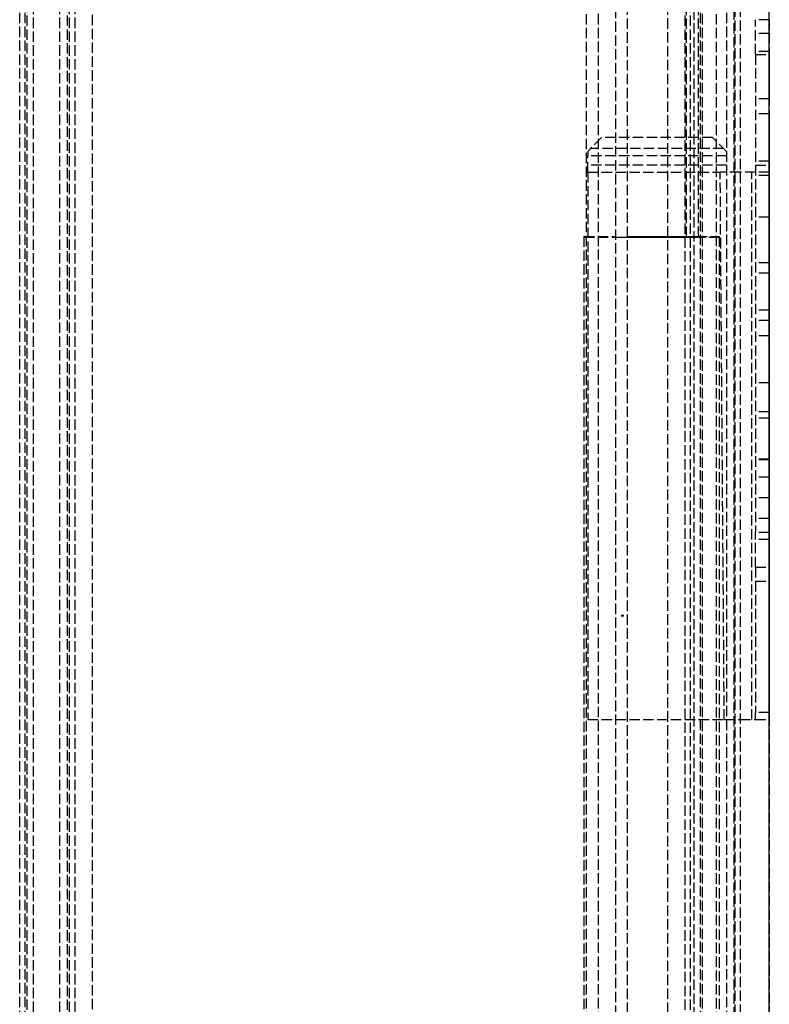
# Model space of a CAD drawing. Header units: millimetres. Extents: x -108 to 0, y 0 to 486.
# Tile 37 of 48: x -108 to 0, y 243 to 385. Entities that reach past the tile are written whole.
import ezdxf

# ---------------------------------------------------------------- set-up
doc = ezdxf.new("R2010")
doc.units = ezdxf.units.MM
doc.header["$LTSCALE"] = 10
doc.linetypes.add('ALLCAD_Strich', pattern=[0.2, 0.15, -0.05])
doc.layers.add('BESCH_KONT_sich_schn_grun_2d', color=10, linetype='Continuous')
doc.layers.add('BESCH_KONT_sich_schn_seit_2d', color=160, linetype='Continuous')

msp = doc.modelspace()

# ---------------------------------------------------------------- linework, layer by layer
at = {"layer": 'BESCH_KONT_sich_schn_grun_2d', "linetype": 'ALLCAD_Strich'}
for p, q in [((-24.65, 36.33), (-24.65, 475.95)), ((-9.65, 36.33), (-9.65, 475.95)), ((-7.6, 36.32), (-7.6, 475.95)), ((-108.2, 4.5), (-108.2, 460.9)), ((-107.4, 4.5), (-107.4, 460.9)), ((-5, 460.9), (-5, 4.5)), ((-4.2, 460.9), (-4.2, 4.5)), ((-106.2, 17.8), (-106.2, 458)), ((-102.4, 17.8), (-102.4, 458)), ((-10, 458), (-10, 17.8)), ((-6.2, 458), (-6.2, 17.8)), ((-107.1, 20.1), (-107.1, 454.5)), ((-101.3, 20.1), (-101.3, 454.5)), ((-101, 11.8), (-101, 453.6)), ((-100.2, 11.8), (-100.2, 453.6)), ((-12.2, 453.6), (-12.2, 11.8)), ((-11.4, 453.6), (-11.4, 11.8)), ((-10.9, 454.5), (-10.9, 20.1)), ((-5.1, 454.5), (-5.1, 20.1)), ((-97.7, 14.2), (-97.7, 451.2)), ((-26.4, 36.32), (-26.4, 451.2)), ((-14.7, 451.2), (-14.7, 14.2)), ((-11.97, 353.66), (-11.97, 423.66)), ((-10.22, 353.66), (-10.22, 423.66)), ((-22.22, 402.74), (-22.22, 67.68)), ((-20.47, 67.68), (-20.47, 402.74)), ((0, 385), (-2, 385)), ((-2, 380), (-2, 385)), ((0, 385), (0, 380)), ((0, 382.99), (-2, 382.99)), ((0, 380.4), (-2, 380.4)), ((-2, 380), (0, 380)), ((-2, 380), (-2, 311)), ((0, 311), (0, 380)), ((0, 373.6), (-2, 373.6)), ((0, 371.4), (-2, 371.4)), ((-24.2, 368), (-26.2, 366)), ((-8.2, 368), (-24.2, 368)), ((-6.2, 366), (-8.2, 368)), ((-26.2, 366), (-26.2, 365.37)), ((-26.2, 363), (-26.2, 365.37)), ((-6.2, 365.37), (-26.2, 365.37)), ((-6.6, 366.4), (-25.8, 366.4)), ((-6.2, 364), (-26.2, 364)), ((0, 364.6), (-2, 364.6)), ((-2, 364.01), (0, 364.01)), ((-26.2, 363), (-7.09, 363)), ((-26.2, 363), (-26.2, 284)), ((-6.5, 284), (-7.09, 363)), ((-4.2, 363), (-7.09, 363)), ((-2, 363), (-4.2, 363)), ((-2.5, 284), (-2.5, 363)), ((0, 363), (-2, 363)), ((0, 362.5), (-2, 362.5)), ((0, 356.5), (-2, 356.5)), ((-26.75, 353.7), (-22.22, 353.7)), ((-26.75, 353.7), (-26.75, 39.7)), ((-26.75, 353.61), (-7.25, 353.61)), ((-22.22, 353.64), (-10.22, 353.64)), ((-20.47, 353.7), (-7.25, 353.7)), ((-11.97, 353.65), (-20.47, 353.65)), ((-10.22, 353.66), (-11.97, 353.66)), ((-11.97, 353.66), (-11.97, 353.65)), ((-10.22, 353.64), (-10.22, 353.66)), ((-7.25, 353.7), (-7.25, 39.7)), ((0, 349.9), (-2, 349.9)), ((0, 348.4), (-2, 348.4)), ((0, 343.1), (-2, 343.1)), ((0, 341.6), (-2, 341.6)), ((0, 339.4), (-2, 339.4)), ((0, 332.6), (-2, 332.6)), ((0, 328.4), (-2, 328.4)), ((0, 327.5), (-2, 327.5)), ((0, 321.6), (-2, 321.6)), ((0, 321.5), (-2, 321.5)), ((0, 319), (-2, 319)), ((0, 316), (-2, 316)), ((0, 313), (-2, 313)), ((0, 311), (-2, 311)), ((-2, 306), (-2, 311)), ((0, 310), (-2, 310)), ((0, 311), (0, 306)), ((-2, 306), (0, 306)), ((-2, 306), (-2, 303.99)), ((0, 303.99), (0, 306)), ((-2, 303.99), (0, 303.99)), ((-2, 303.99), (-2, 285.01)), ((0, 285.01), (0, 303.99)), ((-21.3, 299), (-21.3, 299)), ((-21.1, 299), (-21.1, 299)), ((0, 285.01), (-2, 285.01)), ((-2, 284), (-2, 285.01)), ((0, 285.01), (0, 284)), ((-26.2, 284), (-6.5, 284)), ((-6.5, 284), (-4.2, 284)), ((-4.2, 284), (-2, 284)), ((-2, 284), (0, 284))]:
    msp.add_line(p, q, dxfattribs=at)
msp.add_ellipse((-21.2, 299), major_axis=(-0.1, 0), ratio=0.999986, start_param=-7.853981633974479, end_param=-1.570796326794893, dxfattribs=at)
at = {"layer": 'BESCH_KONT_sich_schn_grun_2d', "linetype": 'ALLCAD_Strich', "extrusion": (0, 0, -1)}
msp.add_ellipse((-21.2, 299), major_axis=(0.1, 0), ratio=0.999986, start_param=-1.570796, end_param=4.712389, dxfattribs=at)
at = {"layer": 'BESCH_KONT_sich_schn_seit_2d', "linetype": 'ALLCAD_Strich'}
for p, q in [((0, 36.32, 43.29), (0, 485.81, 40.94)), ((0, 36.32, 427.29), (0, 485.81, 424.94)), ((0, 36.33, 45.34), (0, 476.9, 43.03)), ((0, 36.32, 43.59), (0, 476.9, 41.28)), ((0, 36.33, 429.34), (0, 476.9, 427.03)), ((0, 36.32, 427.59), (0, 476.9, 425.28)), ((0, 4.5, 436.8), (0, 460.9, 436.8)), ((0, 4.5, 52.8), (0, 460.9, 52.8)), ((0, 67.68, 29.18), (0, 460.9, 27.12)), ((0, 67.68, 413.18), (0, 460.9, 411.12)), ((0, 18.1, 468.9), (0, 458, 468.9)), ((0, 18.1, 472.7), (0, 458, 472.7)), ((0, 18.1, 454.9), (0, 458, 454.9)), ((0, 18.1, 458.7), (0, 458, 458.7)), ((0, 18.1, 84.9), (0, 458, 84.9)), ((0, 18.1, 88.7), (0, 458, 88.7)), ((0, 18.1, 70.9), (0, 458, 70.9)), ((0, 18.1, 74.7), (0, 458, 74.7)), ((0, 18.1, 440.8), (0, 457.7, 440.8)), ((0, 18.1, 56.8), (0, 457.7, 56.8)), ((0, 18.1, 440), (0, 457.7, 440)), ((0, 18.1, 56), (0, 457.7, 56)), ((0, 9.5, 403.8), (0, 455.9, 403.8)), ((0, 9.5, 19.8), (0, 455.9, 19.8)), ((0, 20.1, 119), (0, 454.5, 119)), ((0, 20.1, 124.8), (0, 454.5, 124.8)), ((0, 20.1, 503), (0, 454.5, 503)), ((0, 20.1, 508.8), (0, 454.5, 508.8)), ((0, 11.8, 434.3), (0, 453.6, 434.3)), ((0, 11.8, 50.3), (0, 453.6, 50.3)), ((0, 14.2, 47), (0, 451.2, 47)), ((0, 14.2, 431), (0, 451.2, 431)), ((0, 14.2, 431.8), (0, 451.2, 431.8)), ((0, 14.2, 47.8), (0, 451.2, 47.8)), ((0, 353.66, 13.8), (0, 423.66, 13.43)), ((0, 353.66, 397.8), (0, 423.66, 397.43)), ((0, 353.65, 10.85), (0, 423.65, 10.48)), ((0, 353.65, 394.85), (0, 423.65, 394.48)), ((0, 353.64, 9.1), (0, 423.64, 8.73)), ((0, 353.64, 393.1), (0, 423.64, 392.73)), ((0, 385, 56.8), (0, 385, 59.95)), ((0, 385, 440.8), (0, 385, 443.95)), ((0, 385, 48.8), (0, 385, 56.8)), ((0, 385, 432.8), (0, 385, 440.8)), ((0, 364.01, 17.59), (0, 382.99, 42.78)), ((0, 364.01, 401.59), (0, 382.99, 426.78)), ((0, 380, 64.95), (0, 311, 64.95)), ((0, 380, 448.95), (0, 311, 448.95)), ((0, 368, 1.99), (0, 366, 1.99)), ((0, 368, 0.49), (0, 368, 1.99)), ((0, 366.4, 0.49), (0, 368, 0.49)), ((0, 368, 385.99), (0, 366, 385.99)), ((0, 368, 384.49), (0, 368, 385.99)), ((0, 366.4, 384.49), (0, 368, 384.49)), ((0, 366, 0.5), (0, 366, 1.99)), ((0, 366, 1.99), (0, 365.37, 1.99)), ((0, 366, 384.5), (0, 366, 385.99)), ((0, 366, 385.99), (0, 365.37, 385.99)), ((0, 363, 1.1), (0, 364, 1.1)), ((0, 363, 385.1), (0, 364, 385.1)), ((0, 363, 2.6), (0, 284, 3.01)), ((0, 363, 6.16), (0, 363, 2.6)), ((0, 363, 6.16), (0, 363, 9.05)), ((0, 363, 1.1), (0, 284, 1.51)), ((0, 363, 6.16), (0, 353.62, 6.16)), ((0, 363, 386.6), (0, 284, 387.01)), ((0, 363, 390.16), (0, 363, 386.6)), ((0, 363, 390.16), (0, 363, 393.05)), ((0, 363, 385.1), (0, 284, 385.51)), ((0, 363, 390.16), (0, 353.62, 390.16)), ((0, 363, 9.05), (0, 363, 14.58)), ((0, 363, 2.6), (0, 363, 1.1)), ((0, 363, 3.6), (0, 284, 4.01)), ((0, 363, 393.05), (0, 363, 398.58)), ((0, 363, 386.6), (0, 363, 385.1)), ((0, 363, 387.6), (0, 284, 388.01)), ((0, 362.5, 48), (0, 362.5, 52)), ((0, 362.5, 432), (0, 362.5, 436)), ((0, 356.5, 52), (0, 356.5, 48)), ((0, 356.5, 436), (0, 356.5, 432)), ((0, 353.7, 19.67), (0, 328.59, 19.8)), ((0, 353.61, 2.67), (0, 353.7, 19.67)), ((0, 353.7, 403.67), (0, 328.59, 403.8)), ((0, 353.61, 386.67), (0, 353.7, 403.67)), ((0, 353.62, 6.16), (0, 284, 6.16)), ((0, 353.62, 390.16), (0, 284, 390.16)), ((0, 37.11, 4.33), (0, 353.61, 2.67)), ((0, 37.11, 388.33), (0, 353.61, 386.67)), ((0, 328.59, 19.8), (0, 39.7, 21.31)), ((0, 328.59, 403.8), (0, 39.7, 405.31)), ((0, 316, 53), (0, 313, 53)), ((0, 316, 437), (0, 313, 437)), ((0, 306, 59.95), (0, 306, 56.8)), ((0, 306, 443.95), (0, 306, 440.8)), ((0, 306, 56.8), (0, 306, 48.8)), ((0, 306, 440.8), (0, 306, 432.8)), ((0, 303.99, 42.78), (0, 285.01, 17.59)), ((0, 303.99, 426.78), (0, 285.01, 401.59)), ((0, 299.1, 2.95), (0, 299.1, 2.93)), ((0, 299.1, 386.95), (0, 299.1, 386.93)), ((0, 298.9, 2.96), (0, 298.9, 2.94)), ((0, 298.9, 386.96), (0, 298.9, 386.94)), ((0, 284, 3.01), (0, 284, 3.03)), ((0, 284, 1.51), (0, 284, 3.01)), ((0, 284, 387.01), (0, 284, 387.03)), ((0, 284, 385.51), (0, 284, 387.01)), ((0, 284, 3.03), (0, 284, 6.16)), ((0, 284, 14.58), (0, 284, 6.16)), ((0, 284, 387.03), (0, 284, 390.16)), ((0, 284, 398.58), (0, 284, 390.16))]:
    msp.add_line(p, q, dxfattribs=at)
at = {"layer": 'BESCH_KONT_sich_schn_seit_2d', "linetype": 'ALLCAD_Strich', "extrusion": (1, 0, 0)}
for centre, radius in [((377, 50), 3.4), ((377, 434), 3.4), ((368, 50), 3.4), ((368, 434), 3.4), ((346.5, 39.5), 3.4), ((346.5, 423.5), 3.4), ((345, 50), 3.4), ((345, 434), 3.4), ((336, 50), 3.4), ((336, 434), 3.4), ((325, 50), 3.4), ((325, 434), 3.4), ((324.5, 24.5), 3), ((324.5, 408.5), 3)]:
    msp.add_circle(centre, radius, dxfattribs=at)
for centre, radius, start, end in [((380, 59.95), 5, 0, 90), ((380, 443.95), 5, 0, 90), ((375, 48.8), 10, 323, 0), ((375, 432.8), 10, 323, 0), ((366.4, 5.49), 5, 241.3445, 265.4377), ((366.4, 389.49), 5, 241.3445, 265.4377), ((362.97, -2.4), 5, 61.3424, 89.7), ((362.97, 381.6), 5, 61.3424, 89.7), ((359.5, 48), 3, 180, 0), ((359.5, 52), 3, 0, 180), ((359.5, 432), 3, 180, 0), ((359.5, 436), 3, 0, 180), ((316, 50), 3, 270, 90), ((316, 434), 3, 270, 90), ((313, 50), 3, 90, 270), ((313, 434), 3, 90, 270), ((311, 59.95), 5, 90, 180), ((311, 443.95), 5, 90, 180), ((289, 14.58), 5, 143, 180), ((289, 398.58), 5, 143, 180)]:
    msp.add_arc(centre, radius, start, end, dxfattribs=at)
at = {"layer": 'BESCH_KONT_sich_schn_seit_2d', "linetype": 'ALLCAD_Strich', "extrusion": (-1, 0, 0)}
for centre, radius, start, end in [((-368, 14.58), 5, 0, 37), ((-368, 398.58), 5, 0, 37), ((-296, 48.8), 10, 180, 217), ((-296, 432.8), 10, 180, 217)]:
    msp.add_arc(centre, radius, start, end, dxfattribs=at)
at = {"layer": 'BESCH_KONT_sich_schn_seit_2d', "linetype": 'ALLCAD_Strich', "extrusion": (1, 0, 0)}
for centre in [(0, 366.4, 10.47), (0, 366.4, 394.47)]:
    msp.add_ellipse(centre, major_axis=(0, 0, -9.99), ratio=0.707107, start_param=-0.056336, end_param=0.000017, dxfattribs=at)

doc.saveas('drawing.dxf')
